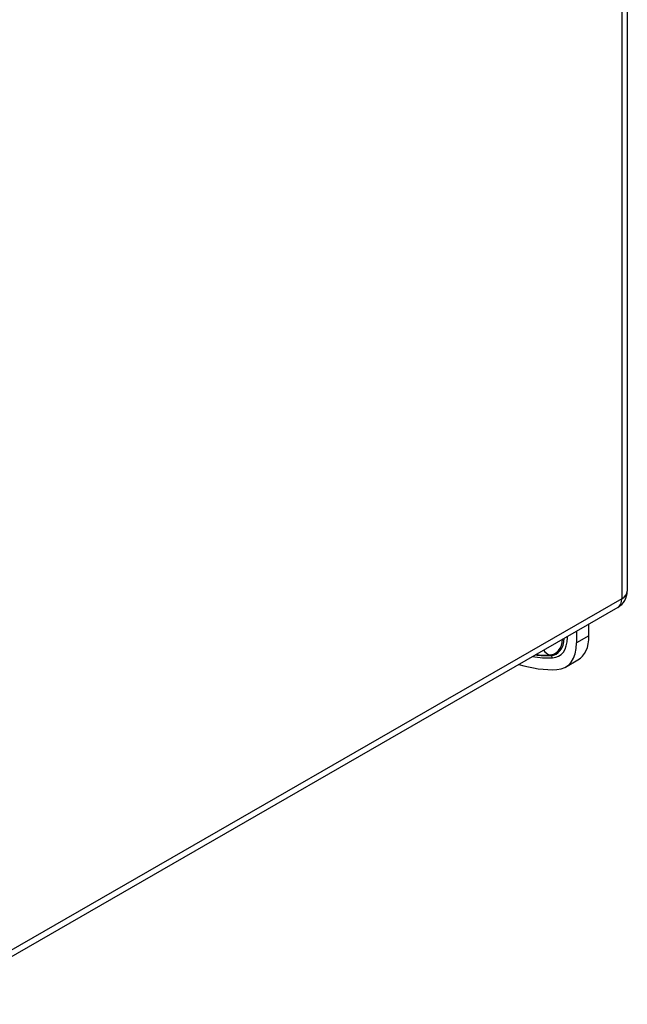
# Model space of a CAD drawing. Header units: inches. Extents: x 4.4 to 77.6, y 5.7 to 46.5.
# Tile 31 of 33: x 74.9 to 77.6, y 24.1 to 28.5. Entities that reach past the tile are written whole.
import ezdxf

# ---------------------------------------------------------------- set-up
doc = ezdxf.new("R2010")
doc.units = ezdxf.units.IN
doc.header["$MEASUREMENT"] = 0
doc.layers.add('Visible Edges(ANSI)', color=7, linetype='Continuous', lineweight=25)
doc.layers.add('Visible Tangent Edges(ANSI)', color=7, linetype='Continuous', lineweight=25)

msp = doc.modelspace()

# ---------------------------------------------------------------- linework, layer by layer
at = {"layer": 'Visible Edges(ANSI)'}
for p, q in [((77.5807, 34.0246), (77.5807, 25.9865)), ((77.5387, 25.9137), (74.4605, 24.1411)), ((77.4095, 25.7872), (77.4095, 25.8393)), ((77.3538, 25.8073), (77.3538, 25.7551)), ((77.3047, 25.6466), (77.3604, 25.6787))]:
    msp.add_line(p, q, dxfattribs=at)
msp.add_arc((77.4967, 25.9865), 0.084, 299.936, 0, dxfattribs=at)
for centre, major_axis, start_param, end_param in [((77.2425, 25.8834), (0.1179, -0.2047), 0, 0.787332), ((77.1868, 25.8513), (0.1179, -0.2047), 5.99319, 7.070517), ((76.9363, 26.5342), (0.4912, -0.8529), 5.731635, 5.99319)]:
    msp.add_ellipse(centre, major_axis=major_axis, ratio=0.578093, start_param=start_param, end_param=end_param, dxfattribs=at)
at = {"layer": 'Visible Tangent Edges(ANSI)'}
for p, q in [((77.5561, 33.9904), (77.5561, 25.9523)), ((77.5561, 25.9523), (74.478, 24.1797)), ((77.3131, 25.7786), (77.3131, 25.7838)), ((77.4095, 25.7872), (77.3538, 25.7551)), ((77.2329, 25.7011), (77.2379, 25.6987))]:
    msp.add_line(p, q, dxfattribs=at)
for centre, major_axis, ratio, start_param, end_param in [((77.4967, 25.9865), (0.084, 0), 0.575862, 5.497787, 6.283185), ((77.4967, 25.9865), (0.0419, -0.0728), 0.578093, 0, 0.787332), ((77.1794, 25.847), (0.0798, -0.1385), 0.578093, 5.99319, 6.990645), ((77.1827, 25.849), (0.0822, -0.1427), 0.578093, 5.99319, 7.023929), ((77.1868, 25.8513), (0.0891, -0.1547), 0.578093, 5.99319, 7.070517), ((77.2992, 25.7706), (-0.0197, 0), 0.575862, 3.926991, 4.25816), ((77.2588, 25.7929), (0.0045, -0.0983), 0.7819, 5.476197, 5.881403), ((76.9363, 26.5342), (0.4624, -0.803), 0.578093, 5.843087, 5.99319), ((76.9322, 26.5318), (0.4555, -0.7909), 0.578093, 5.876678, 5.99319), ((76.9288, 26.5299), (0.4531, -0.7868), 0.578093, 5.889078, 5.99319), ((77.2327, 25.6803), (0.0009, -0.0197), 0.7819, 1.954412, 2.73981)]:
    msp.add_ellipse(centre, major_axis=major_axis, ratio=ratio, start_param=start_param, end_param=end_param, dxfattribs=at)

doc.saveas('drawing.dxf')
